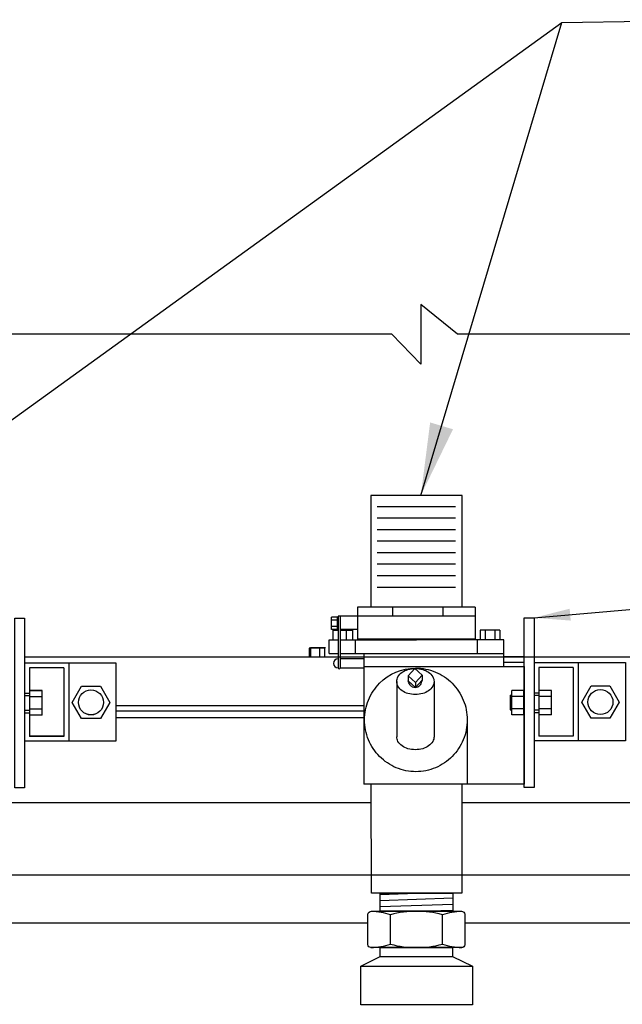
# Model space of a CAD drawing. Extents: x 1152 to 2559, y 156 to 782.
# Tile 109 of 111: x 2490 to 2503, y 496 to 516. Entities that reach past the tile are written whole.
import ezdxf

# ---------------------------------------------------------------- set-up
doc = ezdxf.new("R2010")
doc.units = 0
doc.header["$MEASUREMENT"] = 0
for name, color, linetype in [('1', 1, 'CONTINUOUS'), ('DISPENSER-ELEVATION', 3, 'CONTINUOUS'), ('DISPENSER-SUMP', 1, 'CONTINUOUS'), ('FLEXHOSE-1.5', 3, 'CONTINUOUS'), ('FREEZE-OUTLINE-TITLES', 60, 'CONTINUOUS'), ('SHEAR-VALVE-PRODUCT', 3, 'CONTINUOUS'), ('TEXT', 3, 'CONTINUOUS')]:
    doc.layers.add(name, color=color, linetype=linetype)
doc.styles.add('SIMPLEX', font='simplex')
doc.dimstyles.new('DIM16', dxfattribs={"dimscale": 16, "dimtxt": 0.09375, "dimasz": 0.09375, "dimexe": 0.0625, "dimexo": 0.0625, "dimgap": 0.0625, "dimtad": 1, "dimdec": 4, "dimzin": 3, "dimdsep": 46, "dimlunit": 4, "dimtxsty": 'SIMPLEX', "dimcen": 0, "dimclrd": 3, "dimclre": 3, "dimclrt": 3, "dimadec": 0, "dimazin": 0, "dimtfac": 1, "dimtdec": 4, "dimtofl": 0, "dimtmove": 0, "dimatfit": 3, "dimfxl": 1, "dimfrac": 2, "dimtolj": 1, "dimtzin": 3, "dimarcsym": 0})
doc.dimstyles.new('DIM8', dxfattribs={"dimscale": 8, "dimtxt": 0.09375, "dimasz": 0.09375, "dimexe": 0.0625, "dimexo": 0.0625, "dimgap": 0.0625, "dimtad": 1, "dimdec": 4, "dimzin": 3, "dimdsep": 46, "dimlunit": 4, "dimtxsty": 'SIMPLEX', "dimcen": 0.0625, "dimclrd": 3, "dimclre": 3, "dimclrt": 3, "dimadec": 0, "dimazin": 0, "dimtfac": 1, "dimtdec": 4, "dimtofl": 0, "dimtmove": 0, "dimatfit": 3, "dimfxl": 1, "dimfrac": 2, "dimtolj": 1, "dimtzin": 3, "dimarcsym": 0})

msp = doc.modelspace()

# ---------------------------------------------------------------- linework, layer by layer
at = {"layer": '1', "linetype": 'Continuous'}
for p, q in [((2496.64312, 503.4116), (2496.33051, 503.4116)), ((2496.33051, 503.4116), (2496.33051, 503.23009)), ((2496.66755, 503.41724), (2496.35494, 503.41724)), ((2496.35494, 503.41724), (2496.35494, 503.23573)), ((2496.54117, 503.41724), (2496.54117, 503.23573)), ((2496.64312, 503.4116), (2496.64312, 503.23009)), ((2515.29221, 503.23009), (2490.44366, 503.23009)), ((2500.77649, 503.23573), (2500.35109, 503.23573)), ((2492.33302, 502.22839), (2497.45953, 502.22839)), ((2492.33302, 502.11746), (2497.45953, 502.11746)), ((2492.33302, 501.97628), (2492.34389, 501.97628)), ((2492.33302, 501.97628), (2497.45953, 501.97628)), ((2490.89311, 501.59036), (2490.89311, 501.58917)), ((2488.94766, 500.22499), (2497.61148, 500.22499)), ((2499.48322, 500.22499), (2505.03656, 500.22499)), ((2505.60034, 498.72244), (2488.95073, 498.72244)), ((2497.5445, 497.7241), (2489.00927, 497.7241)), ((2505.60034, 497.7241), (2499.54482, 497.7241))]:
    msp.add_line(p, q, dxfattribs=at)
at = {"layer": 'DISPENSER-ELEVATION', "linetype": 'Continuous'}
msp.add_lwpolyline([(2523.13785, 509.9046), (2499.39612, 509.9046), (2498.63785, 510.52221), (2498.63785, 509.28699), (2498.03534, 509.9046), (2474.13785, 509.9046)], dxfattribs=at)
at = {"layer": 'DISPENSER-SUMP', "color": 2}
for p, q in [((2491.25453, 503.00939), (2490.54501, 503.00939)), ((2490.54501, 503.00939), (2490.54501, 502.48386)), ((2491.25453, 503.00939), (2490.54501, 503.00939)), ((2490.54501, 503.00939), (2490.54501, 502.48386)), ((2491.25453, 503.0082), (2490.54501, 503.0082)), ((2490.54501, 503.0082), (2490.54501, 502.48266)), ((2491.25453, 503.00939), (2491.25453, 501.59036)), ((2491.25453, 503.00939), (2491.25453, 501.59036)), ((2491.25453, 503.0082), (2491.25453, 501.58917)), ((2491.35589, 503.11075), (2491.35589, 501.489)), ((2491.35589, 503.11075), (2491.35589, 501.489)), ((2501.79008, 503.01577), (2501.08056, 503.01577)), ((2501.08056, 503.01577), (2501.08056, 502.49023)), ((2501.79008, 503.01503), (2501.08056, 503.01503)), ((2501.08056, 503.01503), (2501.08056, 502.4895)), ((2501.79008, 503.01577), (2501.79008, 501.59674)), ((2501.79008, 503.01503), (2501.79008, 501.596)), ((2501.89144, 503.11639), (2501.89144, 501.49464)), ((2490.44366, 502.48386), (2490.54501, 502.48386)), ((2490.44366, 502.43318), (2490.55218, 502.43318)), ((2500.48537, 502.43882), (2500.51662, 502.43882)), ((2500.48537, 502.43882), (2500.48537, 502.13474)), ((2500.77002, 502.43882), (2500.77649, 502.43882)), ((2500.9792, 502.4895), (2501.08056, 502.4895)), ((2500.9792, 502.43882), (2501.08773, 502.43882)), ((2490.44366, 502.1291), (2490.55218, 502.1291)), ((2500.48537, 502.13474), (2500.51662, 502.13474)), ((2500.77002, 502.13474), (2500.77649, 502.13474)), ((2500.9792, 502.13474), (2501.08773, 502.13474)), ((2490.44366, 502.07842), (2490.54501, 502.07842)), ((2490.54501, 502.07842), (2490.54501, 501.59036)), ((2490.54501, 502.07842), (2490.54501, 501.59036)), ((2490.54501, 502.07722), (2490.54501, 501.58917)), ((2500.9792, 502.08406), (2501.08056, 502.08406)), ((2501.08056, 502.08479), (2501.08056, 501.59674)), ((2501.08056, 502.08406), (2501.08056, 501.596)), ((2491.25453, 501.59036), (2490.54501, 501.59036)), ((2491.25453, 501.59036), (2490.54501, 501.59036)), ((2491.25453, 501.58917), (2490.54501, 501.58917)), ((2501.79008, 501.59674), (2501.08056, 501.59674)), ((2501.79008, 501.596), (2501.08056, 501.596))]:
    msp.add_line(p, q, dxfattribs=at)
at = {"layer": 'DISPENSER-SUMP', "color": 7}
for p, q in [((2492.33302, 503.11075), (2492.33302, 501.489)), ((2500.77649, 503.11639), (2500.35109, 503.11639))]:
    msp.add_line(p, q, dxfattribs=at)
at = {"layer": 'DISPENSER-SUMP'}
for p, q in [((2490.80558, 502.53454), (2490.55218, 502.53454)), ((2490.55218, 502.02774), (2490.55218, 502.53454)), ((2490.80558, 502.53454), (2490.55218, 502.53454)), ((2490.55218, 502.02774), (2490.55218, 502.53454)), ((2490.80558, 502.53334), (2490.55218, 502.53334)), ((2490.55218, 502.02654), (2490.55218, 502.53334)), ((2490.80558, 502.02774), (2490.80558, 502.53454)), ((2490.80558, 502.02774), (2490.80558, 502.53454)), ((2490.80558, 502.02654), (2490.80558, 502.53334)), ((2500.77002, 502.54018), (2500.51662, 502.54018)), ((2500.51662, 502.03338), (2500.51662, 502.54018)), ((2500.77002, 502.03338), (2500.77002, 502.54018)), ((2501.34112, 502.54091), (2501.08773, 502.54091)), ((2501.08773, 502.03411), (2501.08773, 502.54091)), ((2501.34112, 502.54018), (2501.08773, 502.54018)), ((2501.08773, 502.03338), (2501.08773, 502.54018)), ((2501.34112, 502.03411), (2501.34112, 502.54091)), ((2501.34112, 502.03338), (2501.34112, 502.54018)), ((2490.80558, 502.40784), (2490.55218, 502.40784)), ((2490.80558, 502.40784), (2490.55218, 502.40784)), ((2490.80558, 502.40664), (2490.55218, 502.40664)), ((2500.77002, 502.41348), (2500.51662, 502.41348)), ((2501.34112, 502.41421), (2501.08773, 502.41421)), ((2501.34112, 502.41348), (2501.08773, 502.41348)), ((2490.80558, 502.15444), (2490.55218, 502.15444)), ((2490.80558, 502.15444), (2490.55218, 502.15444)), ((2490.80558, 502.15324), (2490.55218, 502.15324)), ((2500.77002, 502.16008), (2500.51662, 502.16008)), ((2501.34112, 502.16081), (2501.08773, 502.16081)), ((2501.34112, 502.16008), (2501.08773, 502.16008)), ((2490.80558, 502.02774), (2490.55218, 502.02774)), ((2490.80558, 502.02774), (2490.55218, 502.02774)), ((2490.80558, 502.02654), (2490.55218, 502.02654)), ((2500.77002, 502.03338), (2500.51662, 502.03338)), ((2501.34112, 502.03411), (2501.08773, 502.03411)), ((2501.34112, 502.03338), (2501.08773, 502.03338))]:
    msp.add_line(p, q, dxfattribs=at)
at = {"layer": 'DISPENSER-SUMP', "color": 2}
for points in [[(2490.24094, 500.52609), (2490.24094, 504.03618), (2490.44366, 504.03618), (2490.44366, 500.52609)], [(2500.77649, 500.53173), (2500.77649, 504.04182), (2500.9792, 504.04182), (2500.9792, 500.53173)]]:
    msp.add_lwpolyline(points, close=True, dxfattribs=at)
for points in [[(2490.44366, 503.10956), (2492.33302, 503.10956), (2492.33302, 501.48781), (2490.44366, 501.48781)], [(2500.9792, 503.11713), (2502.86857, 503.11713), (2502.86857, 501.49538), (2500.9792, 501.49538)]]:
    msp.add_lwpolyline(points, dxfattribs=at)
at = {"layer": 'DISPENSER-SUMP'}
for points in [[(2492.01042, 502.6281), (2492.20427, 502.29234), (2492.01042, 501.95659), (2491.62272, 501.95659), (2491.42887, 502.29234), (2491.62272, 502.6281)], [(2492.01042, 502.62691), (2492.20427, 502.29115), (2492.01042, 501.95539), (2491.62272, 501.95539), (2491.42887, 502.29115), (2491.62272, 502.62691)], [(2502.54597, 502.63447), (2502.73982, 502.29872), (2502.54597, 501.96296), (2502.15827, 501.96296), (2501.96442, 502.29872), (2502.15827, 502.63447)]]:
    msp.add_lwpolyline(points, close=True, dxfattribs=at)
at = {"layer": 'DISPENSER-SUMP', "color": 2}
for centre in [(2491.81657, 502.29234), (2491.81657, 502.29115), (2502.35212, 502.29872)]:
    msp.add_circle(centre, 0.25847, dxfattribs=at)
at = {"layer": 'FLEXHOSE-1.5', "color": 7, "linetype": 'Continuous'}
for p, q in [((2497.79658, 498.32172), (2498.55118, 498.3472)), ((2497.79658, 498.19665), (2499.29658, 498.24723)), ((2497.79658, 498.07158), (2499.29658, 498.12216)), ((2498.55118, 497.97199), (2499.29658, 497.99709))]:
    msp.add_line(p, q, dxfattribs=at)
at = {"layer": 'FLEXHOSE-1.5', "color": 2, "linetype": 'Continuous'}
for p, q in [((2498.01245, 497.29223), (2498.01245, 497.90048)), ((2499.08325, 497.29223), (2499.08325, 497.90048))]:
    msp.add_line(p, q, dxfattribs=at)
at = {"layer": 'FLEXHOSE-1.5', "color": 1, "linetype": 'Continuous'}
msp.add_line((2497.79658, 497.03559), (2499.29487, 497.03559), dxfattribs=at)
at = {"layer": 'FLEXHOSE-1.5', "linetype": 'Continuous'}
msp.add_line((2497.39358, 496.83529), (2499.7091, 496.83529), dxfattribs=at)
at = {"layer": 'FLEXHOSE-1.5', "color": 1, "linetype": 'Continuous'}
msp.add_lwpolyline([(2497.79658, 498.34704), (2499.29658, 498.34704), (2499.29658, 497.97199), (2497.79658, 497.97199)], close=True, dxfattribs=at)
at = {"layer": 'FLEXHOSE-1.5', "linetype": 'Continuous'}
msp.add_lwpolyline([(2499.54482, 497.90949), (2499.54482, 497.28012, -0.41421356), (2499.48232, 497.22204), (2497.607, 497.22204, -0.41421356), (2497.5445, 497.28454), (2497.5445, 497.90949, -0.41421356), (2497.616, 497.97199), (2499.47651, 497.97199, -0.41421356)], format="xyb", close=True, dxfattribs=at)
at = {"layer": 'FLEXHOSE-1.5', "color": 2, "linetype": 'Continuous'}
for points in [[(2499.48431, 497.97064, 0.0658833), (2499.08325, 497.90048, 0.13354685), (2498.01245, 497.90048, 0.05884794), (2497.616, 497.97199)], [(2497.607, 497.22204, 0.06461552), (2498.01245, 497.29223, 0.13354685), (2499.08325, 497.29223, 0.06526141), (2499.48232, 497.22204)]]:
    msp.add_lwpolyline(points, format="xyb", dxfattribs=at)
at = {"layer": 'FLEXHOSE-1.5', "linetype": 'Continuous'}
msp.add_lwpolyline([(2497.79658, 497.22204), (2499.29487, 497.22204), (2499.29487, 497.03559), (2499.7091, 496.83529), (2499.7091, 496.03559), (2497.39358, 496.03559), (2497.39358, 496.83529), (2497.79658, 497.03665)], close=True, dxfattribs=at)
at = {"layer": 'FREEZE-OUTLINE-TITLES'}
msp.add_line((2497.51711, 496.83735), (2497.51711, 496.83529), dxfattribs=at)
msp.add_line((2497.51711, 496.83735), (2497.51711, 496.83529), dxfattribs=at)
at = {"layer": 'SHEAR-VALVE-PRODUCT', "color": 7}
for p, q in [((2499.35766, 506.33859), (2497.7355, 506.33859)), ((2499.35766, 506.10025), (2497.7355, 506.10025)), ((2499.35766, 505.86192), (2497.7355, 505.86192)), ((2499.35766, 505.62359), (2497.7355, 505.62359)), ((2499.35766, 505.38526), (2497.7355, 505.38526)), ((2499.35766, 505.14693), (2497.7355, 505.14693)), ((2499.35766, 504.9086), (2497.7355, 504.9086)), ((2499.35766, 504.67027), (2497.7355, 504.67027))]:
    msp.add_line(p, q, dxfattribs=at)
at = {"layer": 'SHEAR-VALVE-PRODUCT'}
for p, q in [((2497.33027, 504.26241), (2497.33027, 504.00746)), ((2499.76289, 504.26241), (2497.33027, 504.26241)), ((2498.05144, 504.26241), (2498.05144, 504.07175)), ((2499.09012, 504.26241), (2499.09012, 504.07175)), ((2499.76289, 504.26241), (2499.76289, 504.00746)), ((2497.33027, 504.07175), (2496.92627, 504.07175)), ((2499.76289, 504.07175), (2497.33027, 504.07175)), ((2497.33027, 504.00746), (2497.33027, 503.60202)), ((2499.76289, 504.00746), (2499.76289, 503.60202)), ((2497.33027, 503.80211), (2496.96722, 503.80211)), ((2496.74207, 503.58815), (2496.92627, 503.58815)), ((2496.74207, 503.30528), (2496.74207, 503.58815)), ((2496.96722, 503.58815), (2498.54658, 503.58815)), ((2497.28182, 503.58815), (2497.28182, 503.30528)), ((2499.76289, 503.60202), (2497.33027, 503.60202)), ((2500.35109, 503.58815), (2498.54658, 503.58815)), ((2499.80477, 503.58815), (2499.80477, 503.30528)), ((2500.35109, 503.30528), (2500.35109, 503.58815)), ((2496.74207, 503.30528), (2496.92627, 503.30528)), ((2496.96722, 503.30528), (2500.35109, 503.30528)), ((2497.45953, 503.30528), (2497.45953, 500.60197)), ((2500.35109, 503.02241), (2500.35109, 503.30528)), ((2498.16514, 502.62575), (2498.16514, 502.62575)), ((2499.59691, 501.93044), (2499.59691, 500.60197))]:
    msp.add_line(p, q, dxfattribs=at)
at = {"layer": 'SHEAR-VALVE-PRODUCT', "color": 2}
for p, q in [((2496.91782, 504.05464), (2496.79112, 504.05464)), ((2496.79112, 503.80124), (2496.79112, 504.05464)), ((2496.91782, 503.99129), (2496.79112, 503.99129)), ((2496.91782, 503.80124), (2496.91782, 504.05464)), ((2496.91782, 503.86459), (2496.79112, 503.86459)), ((2496.91782, 503.80124), (2496.79112, 503.80124)), ((2496.82116, 503.78812), (2496.82116, 503.58541)), ((2496.82116, 503.78812), (2496.92627, 503.78812)), ((2496.96722, 503.78812), (2497.2266, 503.78812)), ((2497.09691, 503.78812), (2497.09691, 503.58541)), ((2497.2266, 503.78812), (2497.2266, 503.58541)), ((2500.272, 503.78812), (2499.86656, 503.78812)), ((2499.86656, 503.78812), (2499.86656, 503.58541)), ((2499.96792, 503.78812), (2499.96792, 503.58541)), ((2500.17064, 503.78812), (2500.17064, 503.58541)), ((2500.272, 503.78812), (2500.272, 503.58541)), ((2497.4587, 503.19246), (2496.96722, 503.19246)), ((2496.96722, 503.00577), (2497.45953, 503.00577)), ((2498.13833, 502.72362), (2498.13833, 501.58294)), ((2498.91076, 502.72362), (2498.91076, 501.58294))]:
    msp.add_line(p, q, dxfattribs=at)
at = {"layer": 'SHEAR-VALVE-PRODUCT', "color": 1}
for p, q in [((2496.92627, 504.07175), (2496.92627, 503.00577)), ((2496.96722, 504.07175), (2496.96722, 503.00577)), ((2498.51442, 502.98959), (2498.37857, 502.83913)), ((2498.66488, 502.85374), (2498.51442, 502.98959)), ((2498.37857, 502.83913), (2498.52903, 502.70328)), ((2498.37857, 502.83913), (2498.37857, 502.73891)), ((2498.37857, 502.73891), (2498.52903, 502.60306)), ((2498.52903, 502.70328), (2498.66488, 502.85374)), ((2498.52903, 502.60306), (2498.66488, 502.75352)), ((2498.66488, 502.85374), (2498.66488, 502.75352)), ((2498.52903, 502.70328), (2498.52903, 502.60306))]:
    msp.add_line(p, q, dxfattribs=at)
at = {"layer": 'SHEAR-VALVE-PRODUCT'}
for points in [[(2499.48945, 504.26241), (2499.48945, 506.57317), (2497.60371, 506.57317), (2497.60371, 504.26241)], [(2499.48246, 500.60197), (2499.48705, 498.3472), (2497.61531, 498.3472), (2497.61071, 500.60197)]]:
    msp.add_lwpolyline(points, dxfattribs=at)
at = {"layer": 'SHEAR-VALVE-PRODUCT', "linetype": 'Continuous'}
msp.add_lwpolyline([(2497.45953, 503.03459), (2500.77649, 503.03459), (2500.77649, 500.60197), (2497.45953, 500.60197)], dxfattribs=at)
at = {"layer": 'SHEAR-VALVE-PRODUCT'}
for points in [[(2498.53559, 500.85921, -0.09932324), (2498.12991, 500.9406, -0.09883208), (2497.78512, 501.17297, -0.09814531), (2497.55521, 501.52003, -0.09766515), (2497.47427, 501.93044, -0.09766515), (2497.55521, 502.34085, -0.09814531), (2497.78512, 502.68791, -0.19644698), (2498.52454, 503.00236, -0.03312795)], [(2498.52454, 503.00161, -0.10197605), (2498.94127, 502.92028, -0.09883208), (2499.28606, 502.68791, -0.09814531), (2499.51598, 502.34085, -0.09766515), (2499.59691, 501.93044, -0.09766515), (2499.51598, 501.52003, -0.09814531), (2499.28606, 501.17297, -0.09883208), (2498.94127, 500.9406, -0.09932324), (2498.53559, 500.85921, -0.09932324)]]:
    msp.add_lwpolyline(points, format="xyb", dxfattribs=at)
at = {"layer": 'SHEAR-VALVE-PRODUCT', "color": 2}
msp.add_lwpolyline([(2498.91076, 502.72362, -0.13451952), (2498.88394, 502.62575, -0.10685147), (2498.79764, 502.5327, -0.08225026), (2498.67768, 502.47534, -0.07058603), (2498.52454, 502.45361, -0.07058603), (2498.37141, 502.47534, -0.08225026), (2498.25145, 502.5327, -0.10685147), (2498.16514, 502.62575, -0.13451952), (2498.13833, 502.72362, -0.13451952), (2498.16514, 502.8215, -0.10685147), (2498.25145, 502.91455, -0.08225026), (2498.37141, 502.97191, -0.07058603), (2498.52454, 502.99364, -0.07058603), (2498.67768, 502.97191, -0.08225026), (2498.79764, 502.91455, -0.10685147), (2498.88394, 502.8215, -0.13451952)], format="xyb", close=True, dxfattribs=at)
at = {"layer": 'SHEAR-VALVE-PRODUCT', "color": 1}
for points in [[(2498.50772, 502.98217, -0.02929501), (2498.52105, 502.98295, -0.12487813)], [(2498.52105, 502.98295, -0.00161062), (2498.52178, 502.98295, -0.10579403)], [(2498.66518, 502.75407, -0.05443167), (2498.62551, 502.65274, -0.10579403), (2498.57542, 502.60988, -0.12487813), (2498.52105, 502.59608, -0.12487813), (2498.46667, 502.60988, -0.10579403), (2498.41658, 502.65274, -0.11982152), (2498.37886, 502.73865, -0.07476277)]]:
    msp.add_lwpolyline(points, format="xyb", dxfattribs=at)
at = {"layer": 'SHEAR-VALVE-PRODUCT', "color": 2}
msp.add_lwpolyline([(2498.91076, 501.58294, -0.13451952), (2498.88394, 501.48507, -0.10685147), (2498.79764, 501.39201, -0.08225026), (2498.67768, 501.33465, -0.07058603), (2498.52454, 501.31293, -0.07058603), (2498.37141, 501.33465, -0.08225026), (2498.25145, 501.39201, -0.10685147), (2498.16514, 501.48507, -0.13451952), (2498.13833, 501.58294, -0.13451952)], format="xyb", dxfattribs=at)
msp.add_arc((2496.92627, 503.09912), 0.09334, 90, 270, dxfattribs=at)
at = {"layer": 'SHEAR-VALVE-PRODUCT', "color": 1}
msp.add_arc((2496.94674, 503.00577), 0.02047, 180, 0, dxfattribs=at)

# ---------------------------------------------------------------- leaders
at = {"layer": 'TEXT'}
msp.add_leader([(2498.63785, 506.57317), (2501.55488, 516.35439), (2505.30813, 516.40952)], dimstyle='DIM16', dxfattribs=at)
for points in [[(2488.01103, 506.56753), (2501.55488, 516.35439)], [(2500.9792, 504.04182), (2540.90864, 507.48868)]]:
    msp.add_leader(points, dimstyle='DIM8', override={"dimtad": 0}, dxfattribs=at)

doc.saveas('drawing.dxf')
